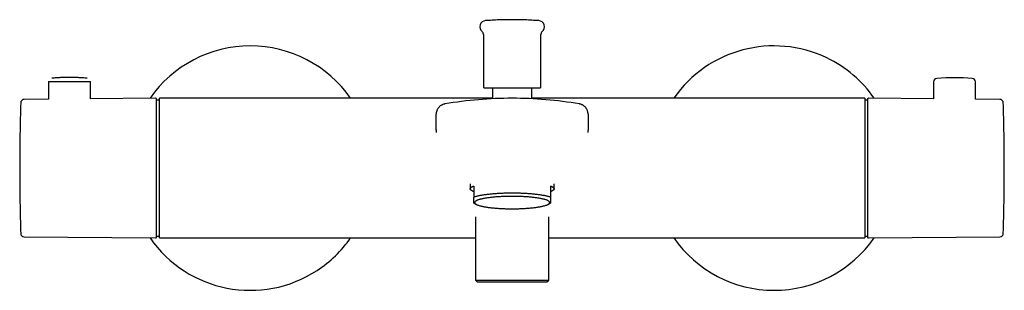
# Model space of a CAD drawing. Header units: millimetres. Extents: x 8 to 1233, y 12 to 1462.
# Tile 5 of 127: x 343 to 626, y 524 to 602. Entities that reach past the tile are written whole.
import ezdxf

# ---------------------------------------------------------------- set-up
doc = ezdxf.new("R2010")
doc.units = ezdxf.units.MM

msp = doc.modelspace()

# ---------------------------------------------------------------- linework, layer by layer
at = {"color": 7, "linetype": 'Continuous', "lineweight": 30}
for p, q in [((476.29, 597.51), (476.29, 582.45)), ((492.79, 582.45), (492.79, 597.51)), ((351.75, 583.96), (351.71, 578.95)), ((352.66, 584.95), (352.67, 584.95)), ((362.81, 584.95), (362.81, 584.95)), ((363.77, 579.06), (363.73, 583.96)), ((605.27, 583.9), (605.23, 579.06)), ((617.29, 578.95), (617.25, 583.9)), ((478.94, 582.2), (478.94, 579.08)), ((490.14, 579.08), (490.14, 582.2)), ((351.71, 578.95), (344.78, 578.89)), ((382.4, 579.22), (363.77, 579.06)), ((382.71, 539.49), (382.71, 578.92)), ((383.54, 578.7), (382.71, 578.7)), ((439.39, 579.2), (383.54, 579.2)), ((383.54, 539.2), (383.54, 579.2)), ((478.94, 579.2), (439.39, 579.2)), ((529.7, 579.2), (490.14, 579.2)), ((585.54, 579.2), (529.7, 579.2)), ((585.54, 579.2), (585.54, 539.2)), ((586.29, 578.7), (585.54, 578.7)), ((586.29, 578.92), (586.29, 539.49)), ((605.23, 579.06), (586.6, 579.22)), ((624.22, 578.89), (617.29, 578.95)), ((462.79, 570.1), (462.79, 574.62)), ((506.29, 574.62), (506.29, 570.1)), ((462.79, 570.15), (462.79, 570.1)), ((462.8, 570.1), (462.79, 570.06)), ((462.79, 570.1), (462.8, 570.1)), ((462.79, 570.09), (462.8, 569.98)), ((462.79, 570.02), (462.79, 570.06)), ((462.8, 569.98), (462.81, 569.36)), ((506.28, 569.36), (506.29, 569.98)), ((506.29, 570.06), (506.29, 570.1)), ((472.54, 554.66), (472.54, 553.28)), ((473.54, 554.07), (473.54, 550.83)), ((495.54, 554.07), (495.54, 550.83)), ((496.54, 553.28), (496.54, 554.66)), ((473.54, 549.2), (474.26, 548.82)), ((494.83, 548.82), (495.54, 549.2)), ((474.07, 545.29), (474.07, 527.1)), ((495.02, 527.1), (495.02, 545.29)), ((344.78, 539.52), (382.4, 539.19)), ((382.71, 539.7), (383.54, 539.7)), ((383.54, 539.2), (474.07, 539.2)), ((495.02, 539.2), (585.54, 539.2)), ((585.54, 539.7), (586.29, 539.7)), ((586.6, 539.19), (624.22, 539.52)), ((474.07, 527.1), (474.57, 526.6)), ((474.07, 527.1), (495.02, 527.1)), ((474.57, 526.6), (484.54, 526.6)), ((484.54, 526.6), (494.52, 526.6)), ((494.52, 526.6), (495.02, 527.1))]:
    msp.add_line(p, q, dxfattribs=at)
at = {"color": 7, "linetype": 'Continuous', "lineweight": 30, "flags": 128}
for points in [[(351.75, 583.96), (351.75, 583.96), (351.77, 583.96), (351.79, 583.96), (351.83, 583.96), (351.87, 583.96), (351.92, 583.96), (351.98, 583.96), (352.05, 583.96), (352.13, 583.96), (352.22, 583.96), (352.32, 583.96), (352.43, 583.96), (352.54, 583.96), (352.66, 583.96), (352.8, 583.96), (352.94, 583.96), (353.08, 583.96), (353.24, 583.96), (353.4, 583.96), (353.57, 583.96), (353.74, 583.96), (353.92, 583.96), (354.11, 583.96), (354.31, 583.96), (354.51, 583.96), (354.71, 583.96), (354.92, 583.96), (355.13, 583.96), (355.35, 583.96), (355.57, 583.96), (355.8, 583.96), (356.03, 583.96), (356.26, 583.96), (356.49, 583.96), (356.73, 583.96), (356.96, 583.96), (357.2, 583.96), (357.44, 583.96), (357.68, 583.96), (357.92, 583.96), (358.16, 583.96), (358.4, 583.96), (358.63, 583.96), (358.87, 583.96), (359.11, 583.96), (359.34, 583.96), (359.57, 583.96), (359.79, 583.96), (360.02, 583.96), (360.24, 583.96), (360.45, 583.96), (360.66, 583.96), (360.87, 583.96), (361.07, 583.96), (361.27, 583.96), (361.46, 583.96), (361.65, 583.96), (361.82, 583.96), (362, 583.96), (362.16, 583.96), (362.32, 583.96), (362.47, 583.96), (362.61, 583.96), (362.75, 583.96), (362.88, 583.96), (362.99, 583.96), (363.11, 583.96), (363.21, 583.96), (363.3, 583.96), (363.39, 583.96), (363.46, 583.96), (363.53, 583.96), (363.58, 583.96), (363.63, 583.96), (363.67, 583.96), (363.7, 583.96), (363.72, 583.96), (363.73, 583.96), (363.73, 583.96)], [(462.79, 570.1), (462.79, 570.1)], [(506.29, 570.1), (506.29, 570.1)], [(473.54, 552.48), (473.41, 552.54), (473.29, 552.59), (473.18, 552.64), (473.07, 552.69), (472.98, 552.75), (472.89, 552.8), (472.82, 552.86), (472.75, 552.91), (472.69, 552.97), (472.64, 553.02), (472.6, 553.08), (472.58, 553.14), (472.56, 553.19), (472.55, 553.25), (472.55, 553.3), (472.56, 553.36), (472.58, 553.42), (472.6, 553.47), (472.64, 553.53), (472.69, 553.58), (472.75, 553.64), (472.82, 553.69), (472.89, 553.75), (472.98, 553.8), (473.07, 553.86), (473.18, 553.91), (473.29, 553.96), (473.41, 554.02), (473.54, 554.07)], [(495.54, 554.07), (495.68, 554.02), (495.8, 553.96), (495.91, 553.91), (496.02, 553.86), (496.11, 553.8), (496.2, 553.75), (496.27, 553.69), (496.34, 553.64), (496.4, 553.58), (496.45, 553.53), (496.49, 553.47), (496.51, 553.42), (496.53, 553.36), (496.54, 553.3), (496.54, 553.25), (496.53, 553.19), (496.51, 553.14), (496.49, 553.08), (496.45, 553.02), (496.4, 552.97), (496.34, 552.91), (496.27, 552.86), (496.2, 552.8), (496.11, 552.75), (496.02, 552.69), (495.91, 552.64), (495.8, 552.59), (495.68, 552.54), (495.54, 552.48)], [(495.54, 550.83), (495.4, 550.88), (495.26, 550.94), (495.1, 550.98), (494.93, 551.03), (494.76, 551.08), (494.58, 551.13), (494.39, 551.18), (494.19, 551.22), (493.98, 551.27), (493.77, 551.31), (493.55, 551.35), (493.32, 551.39), (493.09, 551.43), (492.84, 551.47), (492.6, 551.51), (492.34, 551.55), (492.08, 551.58), (491.81, 551.62), (491.54, 551.65), (491.26, 551.68), (490.98, 551.71), (490.69, 551.74), (490.39, 551.77), (490.1, 551.8), (489.79, 551.82), (489.48, 551.85), (489.17, 551.87), (488.86, 551.89), (488.54, 551.91), (488.22, 551.93), (487.89, 551.94), (487.57, 551.96), (487.24, 551.97), (486.91, 551.98), (486.57, 551.99), (486.24, 552), (485.9, 552.01), (485.56, 552.02), (485.22, 552.02), (484.88, 552.02), (484.54, 552.02), (484.21, 552.02), (483.87, 552.02), (483.53, 552.02), (483.19, 552.01), (482.85, 552), (482.52, 551.99), (482.18, 551.98), (481.85, 551.97), (481.52, 551.96), (481.2, 551.94), (480.87, 551.93), (480.55, 551.91), (480.23, 551.89), (479.92, 551.87), (479.61, 551.85), (479.3, 551.82), (478.99, 551.8), (478.7, 551.77), (478.4, 551.74), (478.11, 551.71), (477.83, 551.68), (477.55, 551.65), (477.28, 551.62), (477.01, 551.58), (476.75, 551.55), (476.49, 551.51), (476.25, 551.47), (476, 551.43), (475.77, 551.39), (475.54, 551.35), (475.32, 551.31), (475.11, 551.27), (474.9, 551.22), (474.7, 551.18), (474.51, 551.13), (474.33, 551.08), (474.16, 551.03), (473.99, 550.98), (473.83, 550.94), (473.68, 550.88), (473.54, 550.83)], [(484.54, 547.56), (484.87, 547.56), (485.19, 547.56), (485.51, 547.56), (485.83, 547.57), (486.15, 547.58), (486.46, 547.58), (486.78, 547.59), (487.09, 547.61), (487.4, 547.62), (487.71, 547.63), (488.02, 547.65), (488.32, 547.67), (488.62, 547.69), (488.92, 547.71), (489.21, 547.73), (489.5, 547.76), (489.78, 547.78), (490.06, 547.81), (490.33, 547.84), (490.6, 547.86), (490.86, 547.89), (491.12, 547.93), (491.37, 547.96), (491.62, 547.99), (491.86, 548.03), (492.09, 548.07), (492.31, 548.1), (492.53, 548.14), (492.75, 548.18), (492.95, 548.22), (493.15, 548.27), (493.34, 548.31), (493.52, 548.35), (493.69, 548.4), (493.85, 548.44), (494.01, 548.49), (494.16, 548.54), (494.3, 548.58), (494.43, 548.63), (494.55, 548.68), (494.66, 548.73), (494.77, 548.78), (494.86, 548.83), (494.95, 548.88), (495.03, 548.94), (495.09, 548.99), (495.15, 549.04), (495.2, 549.09), (495.24, 549.14), (495.26, 549.2), (495.28, 549.25), (495.29, 549.3), (495.29, 549.36), (495.28, 549.41), (495.26, 549.46), (495.24, 549.52), (495.2, 549.57), (495.15, 549.62), (495.09, 549.67), (495.03, 549.73), (494.95, 549.78), (494.86, 549.83), (494.77, 549.88), (494.66, 549.93), (494.55, 549.98), (494.43, 550.03), (494.3, 550.08), (494.16, 550.12), (494.01, 550.17), (493.85, 550.22), (493.69, 550.26), (493.52, 550.31), (493.34, 550.35), (493.15, 550.39), (492.95, 550.44), (492.75, 550.48), (492.53, 550.52), (492.31, 550.56), (492.09, 550.59), (491.86, 550.63), (491.62, 550.67), (491.37, 550.7), (491.12, 550.73), (490.86, 550.77), (490.6, 550.8), (490.33, 550.83), (490.06, 550.85), (489.78, 550.88), (489.5, 550.91), (489.21, 550.93), (488.92, 550.95), (488.62, 550.97), (488.32, 550.99), (488.02, 551.01), (487.71, 551.03), (487.4, 551.04), (487.09, 551.05), (486.78, 551.07), (486.46, 551.08), (486.15, 551.08), (485.83, 551.09), (485.51, 551.1), (485.19, 551.1), (484.87, 551.1), (484.54, 551.1), (484.22, 551.1), (483.9, 551.1), (483.58, 551.1), (483.26, 551.09), (482.94, 551.08), (482.63, 551.08), (482.31, 551.07), (482, 551.05), (481.69, 551.04), (481.38, 551.03), (481.07, 551.01), (480.77, 550.99), (480.47, 550.97), (480.17, 550.95), (479.88, 550.93), (479.59, 550.91), (479.31, 550.88), (479.03, 550.85), (478.76, 550.83), (478.49, 550.8), (478.23, 550.77), (477.97, 550.73), (477.72, 550.7), (477.47, 550.67), (477.23, 550.63), (477, 550.59), (476.77, 550.56), (476.56, 550.52), (476.34, 550.48), (476.14, 550.44), (475.94, 550.39), (475.75, 550.35), (475.57, 550.31), (475.4, 550.26), (475.24, 550.22), (475.08, 550.17), (474.93, 550.12), (474.79, 550.08), (474.66, 550.03), (474.54, 549.98), (474.43, 549.93), (474.32, 549.88), (474.23, 549.83), (474.14, 549.78), (474.06, 549.73), (474, 549.67), (473.94, 549.62), (473.89, 549.57), (473.85, 549.52), (473.83, 549.46), (473.81, 549.41), (473.8, 549.36), (473.8, 549.3), (473.81, 549.25), (473.83, 549.2), (473.85, 549.14), (473.89, 549.09), (473.94, 549.04), (474, 548.99), (474.06, 548.94), (474.14, 548.88), (474.23, 548.83), (474.32, 548.78), (474.43, 548.73), (474.54, 548.68), (474.66, 548.63), (474.79, 548.58), (474.93, 548.54), (475.08, 548.49), (475.24, 548.44), (475.4, 548.4), (475.57, 548.35), (475.75, 548.31), (475.94, 548.27), (476.14, 548.22), (476.34, 548.18), (476.56, 548.14), (476.77, 548.1), (477, 548.07), (477.23, 548.03), (477.47, 547.99), (477.72, 547.96), (477.97, 547.93), (478.23, 547.89), (478.49, 547.86), (478.76, 547.84), (479.03, 547.81), (479.31, 547.78), (479.59, 547.76), (479.88, 547.73), (480.17, 547.71), (480.47, 547.69), (480.77, 547.67), (481.07, 547.65), (481.38, 547.63), (481.69, 547.62), (482, 547.61), (482.31, 547.59), (482.63, 547.58), (482.94, 547.58), (483.26, 547.57), (483.58, 547.56), (483.9, 547.56), (484.22, 547.56), (484.54, 547.56)]]:
    msp.add_lwpolyline(points, dxfattribs=at)
at = {"color": 7, "linetype": 'Continuous', "lineweight": 30}
for centre, radius, start, end in [((477.08, 599.65), 1.79, 94.1882, 230.1385), ((492.01, 599.65), 1.79, 309.8615, 85.8118), ((475.29, 597.51), 1, 0, 50.1385), ((493.79, 597.51), 1, 129.8615, 180), ((409.54, 559.2), 35, 34.8499, 145.1496), ((559.54, 559.2), 35, 64.3896, 145.1501), ((559.54, 559.2), 35, 34.8488, 64.3896), ((606.27, 583.89), 1, 94.8688, 179.5), ((611.26, 525.31), 59.79, 85.1312, 94.8688), ((616.25, 583.89), 1, 0.5, 85.1312), ((476.54, 582.45), 0.25, 180, 270), ((492.54, 582.45), 0.25, 270, 0), ((344.78, 577.89), 1, 90.5, 178.2124), ((382.41, 578.92), 0.3, 0, 90.4855), ((484.54, 464.2), 115, 90, 99.6373), ((484.54, 464.2), 115, 80.3627, 90), ((586.59, 578.92), 0.3, 89.5145, 180), ((624.22, 577.89), 1, 1.7876, 89.5), ((344.78, 540.52), 1, 181.7876, 269.5), ((409.54, 559.2), 35, 214.8504, 303.1549), ((382.41, 539.49), 0.3, 269.5145, 0), ((409.54, 559.2), 35, 303.1549, 325.1501), ((559.54, 559.2), 35, 214.8499, 325.1512), ((586.59, 539.49), 0.3, 180, 270.4855), ((624.22, 540.52), 1, 270.5, 358.2124)]:
    msp.add_arc(centre, radius, start, end, dxfattribs=at)
for points, knots in [([(492.14, 601.43), (492.12, 601.43), (491.8, 601.45), (491.15, 601.49), (490.21, 601.55), (489.26, 601.6), (488.32, 601.64), (487.37, 601.67), (486.42, 601.69), (485.47, 601.7), (484.52, 601.71), (483.58, 601.7), (482.63, 601.69), (481.68, 601.67), (480.73, 601.64), (479.79, 601.6), (478.84, 601.55), (477.89, 601.49), (477.26, 601.45), (476.95, 601.43)], [0, 0, 0, 0, 0.0024309, 0.0647684, 0.12711, 0.1894556, 0.2518052, 0.3141587, 0.3765163, 0.4388779, 0.5012434, 0.563613, 0.6259865, 0.688364, 0.7507455, 0.8131311, 0.8755206, 0.9379141, 1, 1, 1, 1]), ([(357.74, 585.16), (357.5, 585.16), (357.15, 585.16), (356.64, 585.15), (356.21, 585.14), (355.69, 585.13), (355.14, 585.11), (354.56, 585.08), (353.97, 585.04), (353.36, 585), (352.92, 584.97), (352.69, 584.95), (352.67, 584.95)], [0, 0, 0, 0, 0.1438081, 0.2025754, 0.3001131, 0.4015301, 0.5104421, 0.6242232, 0.741815, 0.8623731, 0.9852972, 1, 1, 1, 1]), ([(362.81, 584.95), (362.62, 584.96), (362.2, 585), (361.56, 585.04), (360.9, 585.08), (360.26, 585.11), (359.65, 585.13), (359.13, 585.15), (358.66, 585.15), (358.22, 585.16), (357.9, 585.16), (357.74, 585.16)], [0, 0, 0, 0, 0.1171626, 0.2481664, 0.3778952, 0.5052311, 0.6271895, 0.7363886, 0.8151816, 0.9031166, 1, 1, 1, 1]), ([(476.55, 582.2), (476.55, 582.2), (476.55, 582.2), (476.57, 582.2), (476.61, 582.2), (476.67, 582.2), (476.76, 582.2), (476.88, 582.2), (477.04, 582.2), (477.24, 582.2), (477.47, 582.2), (477.69, 582.2), (477.91, 582.2), (478.14, 582.2), (478.4, 582.2), (478.68, 582.2), (479, 582.2), (479.32, 582.2), (479.65, 582.2), (480, 582.2), (480.35, 582.2), (480.59, 582.2), (480.71, 582.2)], [0, 0, 0, 0, 0.026588, 0.073804, 0.122075, 0.170201, 0.218311, 0.266535, 0.330852, 0.394988, 0.459249, 0.50651, 0.553636, 0.600746, 0.647961, 0.699794, 0.751487, 0.8032, 0.853575, 0.902382, 0.951146, 1, 1, 1, 1]), ([(480.71, 582.2), (480.83, 582.2), (481.08, 582.2), (481.46, 582.2), (481.86, 582.2), (482.27, 582.2), (482.69, 582.2), (483.12, 582.2), (483.55, 582.2), (483.97, 582.2), (484.37, 582.2), (484.77, 582.2), (485.18, 582.2), (485.59, 582.2), (486, 582.2), (486.4, 582.2), (486.84, 582.2), (487.32, 582.2), (487.83, 582.2), (488.28, 582.2), (488.68, 582.2), (489.02, 582.2), (489.35, 582.2), (489.67, 582.2), (490, 582.2), (490.31, 582.2), (490.61, 582.2), (490.88, 582.2), (491.13, 582.2), (491.36, 582.2), (491.57, 582.2), (491.76, 582.2), (491.93, 582.2), (492.08, 582.2), (492.22, 582.2), (492.33, 582.2), (492.42, 582.2), (492.49, 582.2), (492.53, 582.2), (492.55, 582.2), (492.54, 582.2), (492.54, 582.2)], [0, 0, 0, 0, 0.025275, 0.050493, 0.075723, 0.101779, 0.128535, 0.15526, 0.182036, 0.206475, 0.230843, 0.255203, 0.279618, 0.304578, 0.329464, 0.354341, 0.379277, 0.412535, 0.445699, 0.478928, 0.503366, 0.527735, 0.552095, 0.57651, 0.603312, 0.630042, 0.656782, 0.682834, 0.708076, 0.73329, 0.758546, 0.783827, 0.809046, 0.834273, 0.860325, 0.887081, 0.913805, 0.940582, 0.96502, 0.989388, 1, 1, 1, 1]), ([(343.79, 577.89), (343.78, 577.62), (343.74, 576.6), (343.7, 574.82), (343.64, 572.54), (343.59, 570.27), (343.56, 567.99), (343.53, 565.71), (343.51, 563.44), (343.49, 561.16), (343.49, 558.88), (343.5, 556.61), (343.51, 554.33), (343.53, 552.05), (343.57, 549.78), (343.61, 547.5), (343.65, 545.22), (343.71, 542.95), (343.76, 541.37), (343.78, 540.56), (343.79, 540.5)], [0, 0, 0, 0, 0.021239, 0.082118, 0.142997, 0.203877, 0.264757, 0.325637, 0.386517, 0.447397, 0.508278, 0.569159, 0.63004, 0.690921, 0.751803, 0.812684, 0.873566, 0.934448, 0.99533, 1, 1, 1, 1]), ([(465.29, 577.58), (465.2, 577.56), (465, 577.52), (464.72, 577.43), (464.45, 577.31), (464.2, 577.17), (463.95, 577), (463.73, 576.81), (463.53, 576.59), (463.34, 576.36), (463.18, 576.1), (463.04, 575.83), (462.93, 575.54), (462.85, 575.24), (462.8, 574.93), (462.8, 574.73), (462.79, 574.62)], [0, 0, 0, 0, 0.069996, 0.139997, 0.209998, 0.28, 0.350002, 0.420005, 0.490008, 0.560012, 0.633345, 0.706678, 0.78001, 0.853342, 0.926674, 1, 1, 1, 1]), ([(465.29, 577.58), (465.29, 577.58), (465.29, 577.58), (465.29, 577.6), (465.29, 577.6)], [0, 0, 0, 0, 0.87933, 1, 1, 1, 1]), ([(506.29, 574.62), (506.29, 574.72), (506.29, 574.92), (506.24, 575.21), (506.17, 575.5), (506.07, 575.77), (505.94, 576.04), (505.79, 576.29), (505.62, 576.53), (505.42, 576.75), (505.19, 576.96), (504.94, 577.14), (504.67, 577.29), (504.39, 577.42), (504.1, 577.52), (503.9, 577.56), (503.8, 577.58)], [0, 0, 0, 0, 0.069996, 0.139997, 0.209998, 0.28, 0.350002, 0.420005, 0.490008, 0.560012, 0.633345, 0.706678, 0.78001, 0.853342, 0.926674, 1, 1, 1, 1]), ([(625.21, 540.52), (625.22, 540.78), (625.26, 541.8), (625.3, 543.58), (625.36, 545.86), (625.41, 548.14), (625.44, 550.41), (625.47, 552.69), (625.49, 554.97), (625.51, 557.24), (625.51, 559.52), (625.5, 561.8), (625.49, 564.07), (625.47, 566.35), (625.43, 568.63), (625.39, 570.9), (625.35, 573.18), (625.29, 575.46), (625.24, 577.03), (625.22, 577.85), (625.21, 577.91)], [0, 0, 0, 0, 0.021115, 0.081994, 0.142874, 0.203754, 0.264634, 0.325514, 0.386395, 0.447275, 0.508156, 0.569037, 0.629918, 0.6908, 0.751681, 0.812563, 0.873445, 0.934328, 0.99521, 1, 1, 1, 1]), ([(506.29, 569.97), (506.29, 569.97), (506.29, 569.97), (506.29, 570), (506.29, 570.05), (506.29, 570.08), (506.29, 570.09)], [0, 0, 0, 0, 0.222201, 0.490527, 0.758839, 1, 1, 1, 1]), ([(473.54, 549.21), (473.54, 549.2), (473.54, 549.2), (473.54, 549.22), (473.54, 549.26), (473.54, 549.33), (473.54, 549.44), (473.54, 549.58), (473.54, 549.75), (473.54, 549.97), (473.54, 550.22), (473.54, 550.51), (473.54, 550.73), (473.54, 550.83)], [0, 0, 0, 0, 0.009619, 0.1044178, 0.1985426, 0.292163, 0.3854901, 0.4787584, 0.581569, 0.684894, 0.7889794, 0.8939932, 1, 1, 1, 1]), ([(495.54, 550.83), (495.54, 550.74), (495.54, 550.54), (495.54, 550.27), (495.54, 550.04), (495.54, 549.83), (495.54, 549.65), (495.54, 549.5), (495.54, 549.38), (495.54, 549.28), (495.54, 549.23), (495.54, 549.2), (495.54, 549.21), (495.54, 549.21)], [0, 0, 0, 0, 0.096404, 0.191983, 0.286775, 0.380894, 0.474509, 0.56783, 0.661093, 0.763897, 0.867216, 0.971295, 1, 1, 1, 1])]:
    msp.add_open_spline(points, degree=3, knots=knots, dxfattribs=at)

doc.saveas('drawing.dxf')
